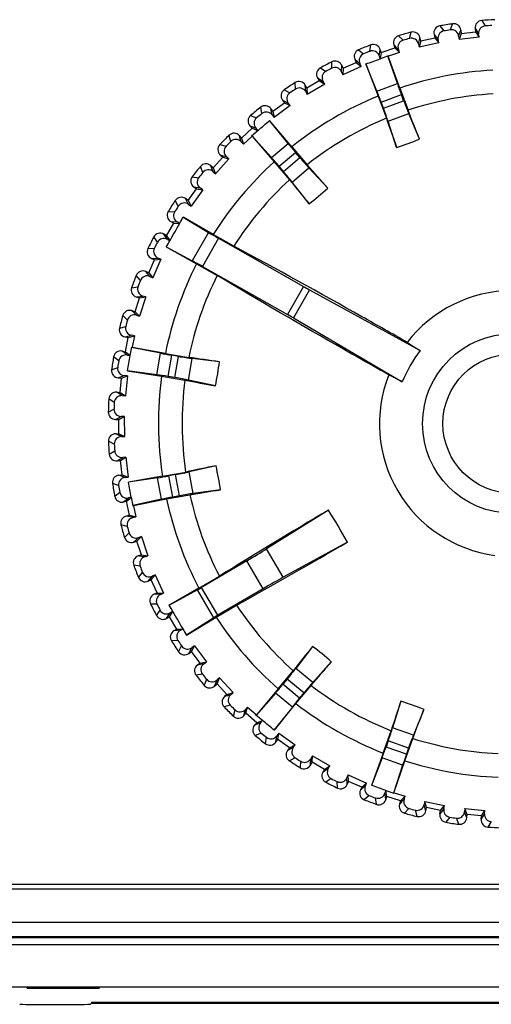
# Model space of a CAD drawing. Header units: millimetres. Extents: x 88 to 1193, y 471 to 1243.
# Tile 33 of 47: x 273 to 286, y 1105 to 1132. Entities that reach past the tile are written whole.
import ezdxf

# ---------------------------------------------------------------- set-up
doc = ezdxf.new("R2010")
doc.units = ezdxf.units.MM
doc.header["$LTSCALE"] = 20
doc.layers.add('07_ALL_FEATURES', color=7, linetype='CONTINUOUS')
doc.layers.add('7_ALL_FEATURES', color=7, linetype='CONTINUOUS')

msp = doc.modelspace()

# ---------------------------------------------------------------- linework, layer by layer
at = {"layer": '07_ALL_FEATURES', "color": 0, "linetype": 'Continuous'}
for p, q in [((284.536, 1131.775), (284.598, 1131.945)), ((285.407, 1132.036), (285.505, 1131.885)), ((283.4, 1131.535), (283.444, 1131.71)), ((284.08, 1131.645), (284.1, 1131.555)), ((284.08, 1131.645), (284.133, 1131.578)), ((284.239, 1131.885), (284.352, 1131.745)), ((284.765, 1131.599), (284.818, 1131.745)), ((284.836, 1131.677), (284.775, 1131.509)), ((284.818, 1131.745), (284.826, 1131.769)), ((284.826, 1131.769), (284.836, 1131.677)), ((284.836, 1131.677), (285.234, 1131.722)), ((285.223, 1131.814), (285.234, 1131.722)), ((285.223, 1131.814), (285.268, 1131.744)), ((285.234, 1131.722), (285.331, 1131.572)), ((285.268, 1131.744), (285.321, 1131.661)), ((285.331, 1131.572), (285.321, 1131.661)), ((282.296, 1131.177), (282.321, 1131.355)), ((282.96, 1131.358), (282.989, 1131.27)), ((282.96, 1131.358), (283.02, 1131.297)), ((283.093, 1131.613), (283.221, 1131.485)), ((283.646, 1131.383), (283.683, 1131.535)), ((283.646, 1131.383), (283.666, 1131.295)), ((283.709, 1131.468), (283.666, 1131.295)), ((284.212, 1131.416), (283.666, 1131.295)), ((283.683, 1131.535), (283.689, 1131.559)), ((283.709, 1131.468), (283.689, 1131.559)), ((283.709, 1131.468), (284.1, 1131.555)), ((284.1, 1131.555), (284.212, 1131.416)), ((284.133, 1131.578), (284.193, 1131.503)), ((284.212, 1131.416), (284.193, 1131.503)), ((284.765, 1131.599), (284.775, 1131.509)), ((285.331, 1131.572), (284.775, 1131.509)), ((281.982, 1131.222), (282.122, 1131.109)), ((282.556, 1131.052), (282.577, 1131.206)), ((282.577, 1131.206), (282.581, 1131.231)), ((282.61, 1131.143), (282.581, 1131.231)), ((282.61, 1131.143), (282.586, 1130.974)), ((282.61, 1131.143), (282.989, 1131.27)), ((283.116, 1131.143), (282.814, 1131.042)), ((282.989, 1131.27), (283.116, 1131.143)), ((283.02, 1131.297), (283.087, 1131.229)), ((283.116, 1131.143), (283.087, 1131.229)), ((281.235, 1130.706), (281.241, 1130.886)), ((281.551, 1130.705), (281.915, 1130.87)), ((281.877, 1130.955), (281.915, 1130.87)), ((281.877, 1130.955), (281.943, 1130.9)), ((281.915, 1130.87), (282.054, 1130.758)), ((281.943, 1130.9), (282.016, 1130.84)), ((282.054, 1130.758), (282.016, 1130.84)), ((282.492, 1130.066), (282.184, 1130.826)), ((282.184, 1130.826), (282.524, 1129.932)), ((282.556, 1131.052), (282.583, 1130.973)), ((282.583, 1130.973), (282.809, 1131.057)), ((283.062, 1130.278), (282.799, 1131.053)), ((282.804, 1131.039), (282.81, 1131.053)), ((282.814, 1131.042), (282.804, 1131.039)), ((283.126, 1130.156), (282.804, 1131.039)), ((282.809, 1131.057), (282.81, 1131.053)), ((280.918, 1130.718), (281.069, 1130.62)), ((281.507, 1130.608), (281.512, 1130.789)), ((281.507, 1130.608), (281.544, 1130.526)), ((281.551, 1130.705), (281.512, 1130.789)), ((282.054, 1130.758), (281.544, 1130.526)), ((281.551, 1130.705), (281.544, 1130.526)), ((280.229, 1130.126), (280.216, 1130.306)), ((280.543, 1130.158), (280.888, 1130.361)), ((281.038, 1130.263), (280.555, 1129.98)), ((280.841, 1130.441), (280.888, 1130.361)), ((280.841, 1130.441), (280.912, 1130.394)), ((280.888, 1130.361), (281.038, 1130.263)), ((280.912, 1130.394), (280.992, 1130.341)), ((281.038, 1130.263), (280.992, 1130.341)), ((282.492, 1130.066), (283.062, 1130.278)), ((279.913, 1130.105), (280.073, 1130.023)), ((280.543, 1130.158), (280.496, 1130.238)), ((280.51, 1130.058), (280.496, 1130.238)), ((280.51, 1130.058), (280.555, 1129.98)), ((280.543, 1130.158), (280.555, 1129.98)), ((283.126, 1130.156), (283.356, 1129.537)), ((279.598, 1129.509), (279.92, 1129.747)), ((279.865, 1129.821), (279.92, 1129.747)), ((279.865, 1129.821), (279.941, 1129.782)), ((279.92, 1129.747), (280.079, 1129.666)), ((279.941, 1129.782), (280.026, 1129.738)), ((280.079, 1129.666), (280.026, 1129.738)), ((282.524, 1129.932), (282.755, 1129.313)), ((282.608, 1129.766), (283.171, 1129.976)), ((282.673, 1129.593), (282.608, 1129.766)), ((282.673, 1129.593), (283.235, 1129.802)), ((283.235, 1129.802), (283.171, 1129.976)), ((279.289, 1129.444), (279.258, 1129.622)), ((279.598, 1129.509), (279.543, 1129.584)), ((279.576, 1129.406), (279.543, 1129.584)), ((279.598, 1129.509), (279.629, 1129.333)), ((280.079, 1129.666), (279.629, 1129.333)), ((282.801, 1129.232), (283.375, 1129.446)), ((283.674, 1128.734), (283.375, 1129.446)), ((278.977, 1129.391), (279.145, 1129.326)), ((280.02, 1128.613), (279.506, 1129.253)), ((280.121, 1128.52), (279.506, 1129.253)), ((279.576, 1129.406), (279.629, 1129.333)), ((283.04, 1128.498), (282.801, 1129.232)), ((278.726, 1128.765), (279.021, 1129.035)), ((278.959, 1129.103), (279.021, 1129.035)), ((278.959, 1129.103), (279.038, 1129.072)), ((279.184, 1128.976), (279, 1128.819)), ((279.021, 1129.035), (279.181, 1128.974)), ((279.038, 1129.072), (279.127, 1129.037)), ((279.184, 1128.976), (279.127, 1129.037)), ((278.425, 1128.668), (278.376, 1128.841)), ((278.726, 1128.765), (278.664, 1128.833)), ((278.69, 1128.742), (278.664, 1128.833)), ((278.715, 1128.66), (278.69, 1128.742)), ((278.715, 1128.66), (278.775, 1128.593)), ((278.726, 1128.765), (278.775, 1128.593)), ((279.01, 1128.808), (278.775, 1128.593)), ((279, 1128.819), (279.003, 1128.816)), ((279.018, 1128.815), (279.003, 1128.816)), ((279.557, 1128.219), (279.008, 1128.826)), ((279.018, 1128.815), (279.01, 1128.808)), ((279.018, 1128.815), (279.633, 1128.104)), ((279.557, 1128.219), (280.02, 1128.613)), ((278.121, 1128.582), (278.295, 1128.535)), ((279.768, 1127.977), (280.225, 1128.366)), ((280.121, 1128.52), (280.549, 1128.018)), ((280.345, 1128.225), (280.225, 1128.366)), ((277.937, 1127.934), (278.202, 1128.233)), ((278.375, 1128.187), (278.004, 1127.768)), ((278.133, 1128.295), (278.202, 1128.233)), ((278.133, 1128.295), (278.215, 1128.272)), ((278.202, 1128.233), (278.375, 1128.187)), ((278.215, 1128.272), (278.307, 1128.246)), ((278.375, 1128.187), (278.307, 1128.246)), ((279.633, 1128.104), (280.061, 1127.601)), ((279.888, 1127.836), (280.345, 1128.225)), ((277.648, 1127.806), (277.58, 1127.973)), ((277.937, 1127.934), (277.867, 1127.995)), ((277.899, 1127.918), (277.867, 1127.995)), ((277.936, 1127.828), (277.899, 1127.918)), ((277.936, 1127.828), (278.004, 1127.768)), ((277.937, 1127.934), (278.004, 1127.768)), ((279.888, 1127.836), (279.768, 1127.977)), ((280.132, 1127.54), (280.598, 1127.938)), ((281.123, 1127.372), (280.598, 1127.938)), ((277.354, 1127.689), (277.532, 1127.66)), ((280.608, 1126.933), (280.132, 1127.54)), ((277.239, 1127.025), (277.471, 1127.35)), ((277.648, 1127.322), (277.322, 1126.866)), ((277.396, 1127.404), (277.471, 1127.35)), ((277.396, 1127.404), (277.575, 1127.374)), ((277.471, 1127.35), (277.648, 1127.322)), ((277.648, 1127.322), (277.575, 1127.374)), ((276.964, 1126.867), (276.88, 1127.026)), ((277.239, 1127.025), (277.163, 1127.078)), ((277.203, 1127.005), (277.163, 1127.078)), ((277.249, 1126.919), (277.203, 1127.005)), ((277.239, 1127.025), (277.322, 1126.866)), ((276.684, 1126.72), (276.864, 1126.71)), ((277.249, 1126.919), (277.322, 1126.866)), ((276.756, 1126.441), (276.837, 1126.395)), ((276.756, 1126.441), (276.937, 1126.43)), ((277.006, 1126.391), (276.937, 1126.43)), ((277.101, 1126.565), (277.804, 1126.138)), ((277.937, 1126.083), (277.101, 1126.565)), ((276.639, 1126.047), (276.837, 1126.395)), ((276.837, 1126.395), (277.003, 1126.386)), ((276.383, 1125.862), (276.283, 1126.012)), ((276.639, 1126.047), (276.559, 1126.093)), ((276.606, 1126.024), (276.559, 1126.093)), ((276.661, 1125.944), (276.606, 1126.024)), ((276.639, 1126.047), (276.732, 1125.909)), ((276.661, 1125.944), (276.729, 1125.904)), ((277.804, 1126.138), (277.356, 1125.349)), ((278.082, 1125.976), (277.638, 1125.194)), ((278.511, 1125.757), (277.937, 1126.083)), ((278.082, 1125.976), (280.448, 1124.634)), ((276.12, 1125.686), (276.3, 1125.696)), ((276.629, 1125.733), (277.356, 1125.349)), ((276.629, 1125.733), (277.472, 1125.263)), ((276.146, 1125.013), (276.305, 1125.379)), ((276.22, 1125.416), (276.401, 1125.424)), ((276.22, 1125.416), (276.305, 1125.379)), ((276.484, 1125.389), (276.26, 1124.875)), ((276.305, 1125.379), (276.484, 1125.389)), ((276.484, 1125.389), (276.401, 1125.424)), ((276.146, 1125.013), (276.061, 1125.05)), ((276.114, 1124.986), (276.061, 1125.05)), ((277.472, 1125.263), (278.047, 1124.938)), ((277.638, 1125.194), (280.004, 1123.851)), ((275.91, 1124.802), (275.795, 1124.94)), ((276.178, 1124.912), (276.114, 1124.986)), ((276.146, 1125.013), (276.26, 1124.875)), ((276.178, 1124.912), (276.26, 1124.875)), ((275.667, 1124.599), (275.845, 1124.627)), ((280.448, 1124.634), (280.004, 1123.851)), ((280.612, 1124.543), (280.167, 1123.758)), ((280.612, 1124.543), (283.691, 1122.853)), ((275.763, 1123.932), (275.883, 1124.314)), ((275.795, 1124.342), (275.815, 1124.345)), ((275.795, 1124.342), (275.883, 1124.314)), ((275.815, 1124.345), (275.974, 1124.368)), ((275.883, 1124.314), (276.06, 1124.342)), ((276.06, 1124.342), (275.891, 1123.808)), ((276.06, 1124.342), (275.974, 1124.368)), ((275.763, 1123.932), (275.674, 1123.96)), ((275.734, 1123.903), (275.674, 1123.96)), ((275.55, 1123.698), (275.421, 1123.823)), ((275.805, 1123.835), (275.734, 1123.903)), ((275.763, 1123.932), (275.891, 1123.808)), ((275.805, 1123.835), (275.891, 1123.808)), ((280.167, 1123.758), (283.196, 1121.982)), ((275.33, 1123.471), (275.504, 1123.518)), ((275.484, 1123.228), (275.504, 1123.233)), ((275.484, 1123.228), (275.575, 1123.21)), ((275.495, 1122.818), (275.575, 1123.21)), ((275.504, 1123.233), (275.659, 1123.274)), ((275.575, 1123.21), (275.748, 1123.256)), ((275.748, 1123.256), (275.659, 1123.274)), ((275.748, 1123.256), (275.684, 1122.944)), ((275.629, 1122.709), (275.669, 1122.947)), ((276.47, 1122.777), (275.667, 1122.936)), ((275.669, 1122.947), (275.673, 1122.946)), ((275.682, 1122.934), (275.673, 1122.946)), ((275.684, 1122.944), (275.682, 1122.934)), ((276.608, 1122.771), (275.682, 1122.934)), ((275.308, 1122.562), (275.166, 1122.673)), ((275.404, 1122.836), (275.495, 1122.818)), ((275.461, 1122.792), (275.404, 1122.836)), ((275.547, 1122.726), (275.461, 1122.792)), ((275.495, 1122.818), (275.629, 1122.712)), ((275.547, 1122.726), (275.629, 1122.709)), ((276.369, 1122.177), (276.47, 1122.777)), ((276.608, 1122.771), (277.258, 1122.661)), ((276.686, 1122.128), (276.786, 1122.719)), ((276.968, 1122.689), (276.786, 1122.719)), ((276.869, 1122.097), (276.968, 1122.689)), ((277.245, 1122.027), (277.347, 1122.631)), ((278.113, 1122.535), (277.347, 1122.631)), ((275.112, 1122.314), (275.28, 1122.378)), ((275.291, 1122.088), (275.311, 1122.096)), ((275.291, 1122.088), (275.383, 1122.079)), ((275.311, 1122.096), (275.461, 1122.152)), ((275.345, 1121.681), (275.383, 1122.079)), ((275.383, 1122.079), (275.55, 1122.143)), ((275.55, 1122.143), (275.461, 1122.152)), ((275.55, 1122.143), (275.496, 1121.586)), ((276.369, 1122.177), (275.556, 1122.29)), ((275.556, 1122.29), (276.501, 1122.138)), ((276.501, 1122.138), (277.152, 1122.028)), ((276.869, 1122.097), (276.686, 1122.128)), ((278, 1121.868), (277.245, 1122.027)), ((275.186, 1121.408), (275.033, 1121.503)), ((275.252, 1121.69), (275.345, 1121.681)), ((275.314, 1121.652), (275.252, 1121.69)), ((275.406, 1121.595), (275.314, 1121.652)), ((275.345, 1121.681), (275.496, 1121.586)), ((275.406, 1121.595), (275.496, 1121.586)), ((275.017, 1121.14), (275.177, 1121.222)), ((275.218, 1120.935), (275.293, 1120.972)), ((275.293, 1120.972), (275.38, 1121.015)), ((275.311, 1120.935), (275.471, 1121.016)), ((275.471, 1121.016), (275.38, 1121.015)), ((275.475, 1120.457), (275.471, 1121.016)), ((275.218, 1120.935), (275.311, 1120.935)), ((275.314, 1120.535), (275.311, 1120.935)), ((275.221, 1120.535), (275.314, 1120.535)), ((275.287, 1120.503), (275.221, 1120.535)), ((275.385, 1120.456), (275.287, 1120.503)), ((275.314, 1120.535), (275.475, 1120.457)), ((275.385, 1120.456), (275.475, 1120.457)), ((275.185, 1120.247), (275.023, 1120.326)), ((275.045, 1119.963), (275.196, 1120.061)), ((275.337, 1119.824), (275.419, 1119.877)), ((275.359, 1119.79), (275.509, 1119.887)), ((275.509, 1119.887), (275.419, 1119.877)), ((275.509, 1119.887), (275.572, 1119.331)), ((275.267, 1119.78), (275.337, 1119.824)), ((275.267, 1119.78), (275.359, 1119.79)), ((275.404, 1119.392), (275.359, 1119.79)), ((278.017, 1119.644), (277.265, 1119.473)), ((275.312, 1119.382), (275.404, 1119.392)), ((275.335, 1119.374), (275.312, 1119.382)), ((275.482, 1119.321), (275.335, 1119.374)), ((275.404, 1119.392), (275.572, 1119.331)), ((275.482, 1119.321), (275.572, 1119.331)), ((276.522, 1119.351), (275.58, 1119.185)), ((276.391, 1119.31), (275.58, 1119.185)), ((276.501, 1118.711), (276.391, 1119.31)), ((276.522, 1119.351), (277.171, 1119.47)), ((276.889, 1119.397), (276.707, 1119.364)), ((276.816, 1118.774), (276.707, 1119.364)), ((276.998, 1118.807), (276.889, 1119.397)), ((277.376, 1118.87), (277.265, 1119.473)), ((275.305, 1119.092), (275.136, 1119.154)), ((275.196, 1118.795), (275.336, 1118.908)), ((275.502, 1118.689), (275.577, 1118.749)), ((275.526, 1118.656), (275.659, 1118.764)), ((275.659, 1118.767), (275.577, 1118.749)), ((275.659, 1118.767), (275.702, 1118.529)), ((276.639, 1118.72), (277.287, 1118.839)), ((276.998, 1118.807), (276.816, 1118.774)), ((278.14, 1118.978), (277.376, 1118.87)), ((275.436, 1118.636), (275.502, 1118.689)), ((275.436, 1118.636), (275.526, 1118.656)), ((275.612, 1118.265), (275.526, 1118.656)), ((276.501, 1118.711), (275.7, 1118.54)), ((275.702, 1118.529), (275.707, 1118.53)), ((275.715, 1118.542), (275.707, 1118.53)), ((275.715, 1118.542), (276.639, 1118.72)), ((275.715, 1118.542), (275.717, 1118.533)), ((275.717, 1118.533), (275.786, 1118.222)), ((275.612, 1118.265), (275.522, 1118.245)), ((275.546, 1118.239), (275.522, 1118.245)), ((275.698, 1118.202), (275.546, 1118.239)), ((275.612, 1118.265), (275.786, 1118.222)), ((275.698, 1118.202), (275.786, 1118.222)), ((281.144, 1118.412), (279.423, 1117.331)), ((275.546, 1117.956), (275.371, 1118)), ((275.468, 1117.649), (275.595, 1117.777)), ((275.811, 1117.545), (275.938, 1117.672)), ((275.938, 1117.672), (275.852, 1117.643)), ((275.938, 1117.672), (276.115, 1117.141)), ((275.723, 1117.516), (275.784, 1117.576)), ((275.723, 1117.516), (275.811, 1117.545)), ((275.784, 1117.576), (275.852, 1117.643)), ((275.938, 1117.166), (275.811, 1117.545)), ((281.669, 1117.519), (279.887, 1116.541)), ((275.938, 1117.166), (275.85, 1117.137)), ((275.875, 1117.133), (275.85, 1117.137)), ((276.029, 1117.113), (275.875, 1117.133)), ((275.938, 1117.166), (276.115, 1117.141)), ((276.029, 1117.113), (276.115, 1117.141)), ((279.887, 1116.541), (279.423, 1117.331)), ((275.904, 1116.852), (275.725, 1116.877)), ((278.873, 1116.999), (277.611, 1116.258)), ((279.329, 1116.223), (278.873, 1116.999)), ((275.858, 1116.538), (275.972, 1116.678)), ((276.18, 1116.499), (276.241, 1116.572)), ((276.21, 1116.471), (276.323, 1116.61)), ((276.323, 1116.61), (276.241, 1116.572)), ((276.323, 1116.61), (276.555, 1116.1)), ((277.541, 1116.241), (278.11, 1116.575)), ((276.126, 1116.433), (276.18, 1116.499)), ((276.126, 1116.433), (276.21, 1116.471)), ((276.376, 1116.107), (276.21, 1116.471)), ((276.376, 1116.107), (276.291, 1116.068)), ((276.472, 1116.063), (276.291, 1116.068)), ((276.376, 1116.107), (276.555, 1116.1)), ((276.472, 1116.063), (276.555, 1116.1)), ((277.541, 1116.241), (276.705, 1115.758)), ((277.499, 1116.194), (276.705, 1115.758)), ((277.957, 1115.415), (277.499, 1116.194)), ((278.067, 1115.482), (277.611, 1116.258)), ((279.329, 1116.223), (278.067, 1115.482)), ((276.375, 1115.791), (276.195, 1115.797)), ((278.018, 1115.428), (278.587, 1115.763)), ((276.363, 1115.474), (276.461, 1115.625)), ((276.64, 1115.397), (276.687, 1115.468)), ((276.687, 1115.468), (276.74, 1115.548)), ((276.72, 1115.444), (276.811, 1115.585)), ((276.809, 1115.589), (276.74, 1115.548)), ((276.64, 1115.397), (276.72, 1115.444)), ((276.923, 1115.099), (276.72, 1115.444)), ((277.19, 1114.933), (278.018, 1115.428)), ((277.957, 1115.415), (277.19, 1114.933)), ((276.923, 1115.099), (276.843, 1115.052)), ((277.023, 1115.066), (276.843, 1115.052)), ((276.923, 1115.099), (277.09, 1115.11)), ((277.023, 1115.066), (277.093, 1115.107)), ((276.955, 1114.785), (276.775, 1114.772)), ((276.976, 1114.469), (277.057, 1114.629)), ((277.259, 1114.421), (277.299, 1114.497)), ((277.259, 1114.421), (277.334, 1114.476)), ((277.299, 1114.497), (277.343, 1114.582)), ((277.334, 1114.476), (277.415, 1114.635)), ((277.572, 1114.154), (277.334, 1114.476)), ((277.415, 1114.635), (277.343, 1114.582)), ((277.415, 1114.635), (277.748, 1114.185)), ((280.701, 1114.619), (280.235, 1114.004)), ((277.572, 1114.154), (277.497, 1114.099)), ((277.675, 1114.132), (277.497, 1114.099)), ((277.572, 1114.154), (277.748, 1114.185)), ((277.675, 1114.132), (277.748, 1114.185)), ((281.223, 1114.188), (280.707, 1113.614)), ((277.637, 1113.845), (277.459, 1113.814)), ((279.744, 1113.433), (280.165, 1113.942)), ((280.707, 1113.614), (280.235, 1114.004)), ((277.69, 1113.533), (277.755, 1113.701)), ((277.977, 1113.515), (278.009, 1113.594)), ((277.977, 1113.515), (278.046, 1113.577)), ((278.009, 1113.594), (278.044, 1113.683)), ((278.11, 1113.744), (278.044, 1113.683)), ((278.046, 1113.577), (278.11, 1113.744)), ((278.316, 1113.282), (278.046, 1113.577)), ((278.11, 1113.744), (278.488, 1113.331)), ((279.996, 1113.705), (279.878, 1113.562)), ((280.34, 1113.18), (279.878, 1113.562)), ((280.458, 1113.323), (279.996, 1113.705)), ((278.316, 1113.282), (278.247, 1113.22)), ((278.316, 1113.282), (278.488, 1113.331)), ((278.421, 1113.271), (278.339, 1113.246)), ((278.421, 1113.271), (278.488, 1113.331)), ((279.67, 1113.317), (279.13, 1112.702)), ((279.744, 1113.433), (279.14, 1112.713)), ((280.139, 1112.93), (279.67, 1113.317)), ((280.239, 1113.025), (280.659, 1113.533)), ((280.458, 1113.323), (280.34, 1113.18)), ((278.339, 1113.246), (278.247, 1113.22)), ((279.635, 1112.282), (280.239, 1113.025)), ((283.157, 1113.091), (282.929, 1112.353)), ((278.413, 1112.981), (278.24, 1112.932)), ((278.499, 1112.677), (278.545, 1112.851)), ((278.786, 1112.689), (278.809, 1112.771)), ((278.786, 1112.689), (278.848, 1112.758)), ((278.809, 1112.771), (278.835, 1112.863)), ((278.894, 1112.931), (278.835, 1112.863)), ((278.848, 1112.758), (278.894, 1112.931)), ((279.147, 1112.493), (278.848, 1112.758)), ((278.894, 1112.931), (279.132, 1112.72)), ((279.132, 1112.72), (279.14, 1112.713)), ((280.139, 1112.93), (279.635, 1112.282)), ((283.794, 1112.864), (283.506, 1112.148)), ((279.147, 1112.493), (279.086, 1112.423)), ((279.163, 1112.455), (279.086, 1112.423)), ((279.122, 1112.708), (279.125, 1112.712)), ((279.309, 1112.554), (279.122, 1112.708)), ((279.14, 1112.713), (279.125, 1112.712)), ((279.147, 1112.493), (279.306, 1112.557)), ((279.253, 1112.492), (279.163, 1112.455)), ((279.253, 1112.492), (279.309, 1112.554)), ((279.275, 1112.204), (279.108, 1112.137)), ((279.759, 1112.204), (279.707, 1112.131)), ((279.731, 1112.027), (279.759, 1112.204)), ((279.759, 1112.204), (280.214, 1111.878)), ((282.663, 1111.65), (282.884, 1112.271)), ((283.506, 1112.148), (282.929, 1112.353)), ((279.392, 1111.91), (279.42, 1112.088)), ((279.677, 1111.952), (279.707, 1112.131)), ((279.677, 1111.952), (279.731, 1112.027)), ((280.056, 1111.795), (279.731, 1112.027)), ((282.807, 1111.99), (282.745, 1111.816)), ((283.372, 1111.79), (282.807, 1111.99)), ((283.268, 1111.435), (283.489, 1112.056)), ((280.056, 1111.795), (280.002, 1111.719)), ((280.076, 1111.759), (280.002, 1111.719)), ((280.056, 1111.795), (280.214, 1111.878)), ((280.162, 1111.805), (280.076, 1111.759)), ((280.162, 1111.805), (280.214, 1111.878)), ((282.663, 1111.65), (282.336, 1110.75)), ((283.31, 1111.615), (282.745, 1111.816)), ((283.372, 1111.79), (283.31, 1111.615)), ((280.214, 1111.521), (280.055, 1111.436)), ((280.361, 1111.24), (280.371, 1111.42)), ((280.64, 1111.312), (280.651, 1111.493)), ((280.64, 1111.312), (280.686, 1111.393)), ((280.695, 1111.571), (280.651, 1111.493)), ((280.686, 1111.393), (280.695, 1111.571)), ((281.034, 1111.195), (280.686, 1111.393)), ((280.695, 1111.571), (281.182, 1111.295)), ((282.633, 1111.515), (282.336, 1110.75)), ((283.206, 1111.311), (282.633, 1111.515)), ((282.96, 1110.546), (283.268, 1111.435)), ((281.034, 1111.195), (280.988, 1111.115)), ((281.057, 1111.162), (280.988, 1111.115)), ((281.034, 1111.195), (281.182, 1111.295)), ((281.137, 1111.217), (281.057, 1111.162)), ((281.137, 1111.217), (281.182, 1111.295)), ((283.206, 1111.311), (282.955, 1110.532)), ((281.219, 1110.939), (281.069, 1110.839)), ((281.395, 1110.676), (281.385, 1110.856)), ((281.692, 1111.04), (281.656, 1110.957)), ((281.664, 1110.776), (281.656, 1110.957)), ((281.664, 1110.776), (281.701, 1110.862)), ((281.701, 1110.862), (281.692, 1111.04)), ((281.692, 1111.04), (282.205, 1110.816)), ((282.068, 1110.702), (281.701, 1110.862)), ((282.068, 1110.702), (282.205, 1110.816)), ((282.169, 1110.734), (282.205, 1110.816)), ((282.068, 1110.702), (282.031, 1110.617)), ((282.094, 1110.67), (282.031, 1110.617)), ((282.169, 1110.734), (282.094, 1110.67)), ((282.737, 1110.609), (282.712, 1110.53)), ((282.736, 1110.371), (282.712, 1110.53)), ((282.737, 1110.609), (282.965, 1110.529)), ((282.767, 1110.439), (282.74, 1110.608)), ((282.96, 1110.546), (282.966, 1110.533)), ((282.96, 1110.546), (282.969, 1110.543)), ((282.965, 1110.529), (282.966, 1110.533)), ((282.969, 1110.543), (283.273, 1110.447)), ((282.279, 1110.466), (282.141, 1110.351)), ((282.481, 1110.223), (282.453, 1110.401)), ((282.739, 1110.351), (282.736, 1110.371)), ((282.739, 1110.351), (282.767, 1110.439)), ((283.149, 1110.319), (282.767, 1110.439)), ((283.149, 1110.319), (283.121, 1110.23)), ((283.178, 1110.29), (283.121, 1110.23)), ((283.149, 1110.319), (283.273, 1110.447)), ((283.246, 1110.361), (283.178, 1110.29)), ((283.246, 1110.361), (283.273, 1110.447)), ((283.825, 1110.304), (283.807, 1110.215)), ((283.871, 1110.131), (283.825, 1110.304)), ((283.825, 1110.304), (284.374, 1110.191)), ((283.383, 1110.106), (283.258, 1109.977)), ((283.61, 1109.886), (283.563, 1110.06)), ((283.847, 1110.06), (283.807, 1110.215)), ((283.853, 1110.04), (283.847, 1110.06)), ((283.853, 1110.04), (283.871, 1110.131)), ((284.263, 1110.051), (283.871, 1110.131)), ((284.244, 1109.96), (284.263, 1110.051)), ((284.289, 1110.017), (284.244, 1109.96)), ((284.263, 1110.051), (284.374, 1110.191)), ((284.355, 1110.103), (284.289, 1110.017)), ((284.355, 1110.103), (284.374, 1110.191)), ((284.937, 1110.106), (284.929, 1110.017)), ((284.985, 1109.867), (284.929, 1110.017)), ((285.001, 1109.939), (284.937, 1110.106)), ((284.937, 1110.106), (285.495, 1110.052)), ((285.4, 1109.901), (285.495, 1110.052)), ((285.486, 1109.962), (285.495, 1110.052)), ((284.518, 1109.864), (284.407, 1109.722)), ((284.767, 1109.668), (284.703, 1109.836)), ((284.992, 1109.847), (284.985, 1109.867)), ((284.992, 1109.847), (285.001, 1109.939)), ((285.4, 1109.901), (285.001, 1109.939)), ((285.391, 1109.808), (285.4, 1109.901)), ((285.429, 1109.87), (285.391, 1109.808)), ((285.486, 1109.962), (285.429, 1109.87)), ((285.673, 1109.742), (285.577, 1109.589)), ((297.762, 1107.993), (237.762, 1107.993)), ((236.262, 1106.518), (299.262, 1106.518)), ((234.129, 1106.318), (301.762, 1106.318)), ((300.762, 1105.137), (235.175, 1105.137)), ((272.762, 1105.106), (272.762, 1105.121)), ((272.762, 1105.106), (274.762, 1105.106)), ((274.762, 1105.121), (274.762, 1105.106)), ((274.548, 1104.688), (274.521, 1104.661)), ((274.548, 1104.718), (274.548, 1104.688)), ((274.548, 1104.718), (298.991, 1104.718)), ((274.548, 1104.688), (299.003, 1104.688))]:
    msp.add_line(p, q, dxfattribs=at)
for radius in [2.501, 1.936]:
    msp.add_circle((286.262, 1120.818), radius, dxfattribs=at)
for centre, radius, start, end in [((286.262, 1120.818), 11.25, 98.5091, 100.3611), ((284.627, 1131.747), 0.2, 6.4202, 98.4968), ((285.422, 1131.836), 0.2, 94.3732, 186.4501), ((286.262, 1120.818), 11.25, 92.5091, 94.3611), ((286.262, 1120.818), 11.25, 104.5091, 106.3611), ((283.494, 1131.516), 0.2, 12.4201, 104.4969), ((284.275, 1131.688), 0.2, 100.3732, 192.4501), ((286.262, 1120.818), 11.092, 98.9543, 99.9159), ((286.262, 1120.818), 11.092, 92.9543, 93.9159), ((286.262, 1120.818), 11.25, 110.5091, 112.3611), ((282.391, 1131.168), 0.2, 18.4201, 110.4969), ((283.15, 1131.421), 0.2, 106.3732, 198.4501), ((286.262, 1120.818), 11.092, 104.9543, 105.9159), ((282.059, 1131.038), 0.2, 112.3732, 204.4501), ((286.262, 1120.818), 11.092, 110.9543, 111.9159), ((286.262, 1120.818), 11.25, 116.5091, 118.3611), ((281.33, 1130.707), 0.2, 24.4199, 116.4971), ((271.492, 1160.468), 31.512, 289.8334, 290.6064), ((281.013, 1130.542), 0.2, 118.3732, 210.4501), ((286.262, 1120.818), 11.092, 116.9543, 117.9159), ((286.262, 1120.818), 9.85, 93.1756, 108.5678), ((286.262, 1120.818), 11.25, 122.5091, 124.3611), ((280.324, 1130.137), 0.2, 30.42, 122.497), ((280.026, 1129.94), 0.2, 124.3732, 216.4501), ((286.262, 1120.818), 11.092, 122.9543, 123.9159), ((286.262, 1120.818), 9.191, 93.3723, 108.4338), ((286.262, 1120.818), 9.85, 112.3023, 128.5678), ((286.262, 1120.818), 11.25, 128.5091, 130.3611), ((286.262, 1120.818), 11.092, 128.9543, 129.9159), ((279.382, 1129.465), 0.2, 36.4202, 128.4968), ((129.655, 1068.258), 165.467, 21.43771, 21.73674), ((279.106, 1129.238), 0.2, 130.3732, 222.4501), ((258.818, 1153.022), 31.512, 310.2637, 311.0368), ((286.262, 1120.818), 9.191, 112.4363, 128.4338), ((434.026, 1181.78), 160.112, 199.12841, 199.43744), ((278.516, 1128.699), 0.2, 42.4201, 134.4969), ((286.262, 1120.818), 11.25, 134.5091, 136.3611), ((286.262, 1120.818), 11.092, 134.9543, 135.9159), ((279.373, 1139.308), 11.415, 288.7367, 292.1335), ((278.265, 1128.444), 0.2, 136.3732, 228.4501), ((286.262, 1120.818), 9.85, 132.3023, 147.6946), ((286.262, 1120.818), 11.25, 140.5091, 142.3611), ((286.262, 1120.818), 11.092, 140.9543, 141.9159), ((277.735, 1127.846), 0.2, 48.4201, 140.4969), ((157.076, 1017.865), 165.467, 41.43771, 41.73674), ((277.512, 1127.567), 0.2, 142.3732, 234.4501), ((286.262, 1120.818), 9.191, 132.4363, 147.4978), ((404.265, 1228.641), 160.112, 219.12841, 219.43744), ((273.465, 1135.837), 11.415, 308.7367, 312.1335), ((286.262, 1120.818), 11.25, 146.5091, 148.3611), ((277.047, 1126.916), 0.2, 54.4202, 146.4969), ((276.855, 1126.615), 0.2, 148.3732, 240.4501), ((286.262, 1120.818), 11.092, 146.9543, 147.9159), ((249.384, 1141.737), 31.598, 330.9442, 331.3037), ((249.461, 1141.695), 31.51, 329.9261, 330.9441), ((286.262, 1120.818), 11.25, 152.5091, 154.3611), ((276.46, 1125.919), 0.2, 60.4201, 152.497), ((249.385, 1141.739), 31.598, 329.5665, 329.9259), ((276.3, 1125.6), 0.2, 154.3732, 246.4501), ((286.262, 1120.818), 11.092, 152.9543, 153.9159), ((275.981, 1124.867), 0.2, 66.42, 158.497), ((286.262, 1120.818), 9.85, 153.1756, 168.5678), ((286.262, 1120.818), 11.25, 158.5091, 160.3611), ((286.262, 1120.818), 11.092, 158.9543, 159.9159), ((286.262, 1120.818), 9.191, 153.3723, 168.4338), ((275.855, 1124.532), 0.2, 160.3732, 252.4501), ((286.262, 1120.818), 3.7, 38.5117, 142.3584), ((275.614, 1123.77), 0.2, 72.42, 164.497), ((286.262, 1120.818), 11.25, 164.5091, 166.3611), ((286.262, 1120.818), 11.092, 164.9543, 165.9159), ((275.524, 1123.424), 0.2, 166.3732, 258.4501), ((298.073, 1146.139), 27.369, 237.4141, 238.2996), ((286.262, 1120.818), 11.25, 170.5091, 172.3611), ((275.364, 1122.64), 0.2, 78.4201, 170.4969), ((244.54, 1127.852), 31.512, 349.8334, 350.6064), ((253.477, 958.912), 165.467, 81.43771, 81.73674), ((287.317, 1120.22), 4.482, 144.0193, 156.8509), ((275.31, 1122.287), 0.2, 172.3732, 264.4501), ((286.262, 1120.818), 11.092, 170.9543, 171.9159), ((266.805, 1124.097), 11.415, 348.7367, 352.1335), ((286.262, 1120.818), 9.85, 172.3023, 188.5678), ((286.262, 1120.818), 3.7, 158.5117, 262.3584), ((270.589, 1097.689), 27.369, 62.5706, 63.456), ((286.262, 1120.818), 9.191, 172.4363, 188.4338), ((307.35, 1279.266), 160.112, 259.12841, 259.43744), ((286.262, 1120.818), 11.25, 176.5091, 178.3611), ((275.233, 1121.491), 0.2, 84.4202, 176.4968), ((286.262, 1120.818), 11.092, 176.9543, 177.9159), ((275.217, 1121.134), 0.2, 178.3732, 270.4501), ((275.223, 1120.335), 0.2, 90.42, 182.497), ((286.262, 1120.818), 11.25, 182.5091, 184.3611), ((286.262, 1120.818), 11.092, 182.9543, 183.9159), ((275.244, 1119.978), 0.2, 184.3732, 276.4501), ((310.83, 957.463), 165.467, 101.43771, 101.73674), ((266.857, 1117.245), 11.415, 8.7367, 12.1335), ((275.334, 1119.183), 0.2, 96.4202, 188.4968), ((286.262, 1120.818), 11.25, 188.5091, 190.3611), ((286.262, 1120.818), 11.092, 188.9543, 189.9159), ((244.651, 1113.152), 31.512, 10.2637, 11.0368), ((275.393, 1118.831), 0.2, 190.3732, 282.4501), ((251.886, 1276.923), 160.112, 279.12841, 279.43744), ((286.262, 1120.818), 9.191, 192.4363, 207.4978), ((286.262, 1120.818), 9.85, 192.3023, 207.6946), ((275.565, 1118.05), 0.2, 102.4201, 194.4969), ((388.778, 937.194), 210.772, 120.7081, 121.67225), ((257.993, 1104.21), 27.16, 29.3429, 31.5272), ((286.262, 1120.818), 11.25, 194.5091, 196.3611), ((286.262, 1120.818), 11.092, 194.9543, 195.9159), ((275.66, 1117.706), 0.2, 196.3732, 288.4501), ((184.198, 1284.96), 193.744, 299.15553, 300.20442), ((275.913, 1116.947), 0.2, 108.4201, 200.4969), ((286.262, 1120.818), 11.25, 200.5091, 202.3611), ((286.262, 1120.818), 11.092, 200.9543, 201.9159), ((276.043, 1116.615), 0.2, 202.3732, 294.4501), ((276.374, 1115.886), 0.2, 114.4199, 206.4971), ((286.262, 1120.818), 11.25, 206.5091, 208.3611), ((286.262, 1120.818), 11.092, 206.9543, 207.9159), ((285.937, 1121.305), 10.77, 210.9981, 212.0528), ((286.262, 1120.818), 9.191, 213.3723, 228.4338), ((276.539, 1115.569), 0.2, 208.3732, 300.4501), ((509.146, 1251.767), 269.305, 210.37552, 210.49464), ((286.262, 1120.818), 9.85, 213.1756, 228.5678), ((276.944, 1114.88), 0.2, 120.42, 212.497), ((286.529, 1120.298), 10.77, 208.8173, 209.8721), ((286.262, 1120.818), 11.25, 212.5091, 214.3611), ((286.262, 1120.818), 11.092, 212.9543, 213.9159), ((277.141, 1114.582), 0.2, 214.3732, 306.4501), ((410.085, 1011.472), 165.467, 141.43771, 141.73674), ((273.694, 1105.607), 11.415, 48.7367, 52.1335), ((277.616, 1113.938), 0.2, 126.4202, 218.4968), ((159.587, 1218.305), 160.112, 319.12841, 319.43744), ((286.262, 1120.818), 11.092, 218.9543, 219.9159), ((286.262, 1120.818), 11.25, 218.5091, 220.3611), ((277.842, 1113.662), 0.2, 220.3732, 312.4501), ((286.262, 1120.818), 9.191, 232.4363, 248.4338), ((278.382, 1113.072), 0.2, 132.4201, 224.4969), ((286.262, 1120.818), 9.85, 232.3023, 248.5678), ((440.016, 1060.416), 165.467, 161.43771, 161.73674), ((279.655, 1102.226), 11.415, 68.7367, 72.1335), ((286.262, 1120.818), 11.25, 224.5091, 226.3611), ((286.262, 1120.818), 11.092, 224.9543, 225.9159), ((133.884, 1169.1), 160.112, 339.12841, 339.43744), ((278.637, 1112.821), 0.2, 226.3732, 318.4501), ((259.31, 1088.202), 31.512, 49.8334, 50.6064), ((279.235, 1112.291), 0.2, 138.4201, 230.4969), ((286.262, 1120.818), 11.092, 230.9543, 231.9159), ((286.262, 1120.818), 11.25, 230.5091, 232.3611), ((279.514, 1112.068), 0.2, 232.3732, 324.4501), ((286.262, 1120.818), 9.191, 252.4363, 267.4978), ((280.165, 1111.603), 0.2, 144.4202, 236.4969), ((286.262, 1120.818), 11.25, 236.5091, 238.3611), ((286.262, 1120.818), 11.092, 236.9543, 237.9159), ((286.262, 1120.818), 9.85, 252.3023, 267.6946), ((280.466, 1111.411), 0.2, 238.3732, 330.4501), ((281.162, 1111.016), 0.2, 150.4201, 242.497), ((286.262, 1120.818), 11.25, 242.5091, 244.3611), ((286.262, 1120.818), 11.092, 242.9543, 243.9159), ((281.481, 1110.856), 0.2, 244.3732, 336.4501), ((282.214, 1110.537), 0.2, 156.42, 248.497), ((272.096, 1080.949), 31.512, 70.2637, 71.0368), ((286.262, 1120.818), 11.25, 248.5091, 250.3611), ((286.262, 1120.818), 11.092, 248.9543, 249.9159), ((282.549, 1110.411), 0.2, 250.3732, 342.4501), ((283.311, 1110.17), 0.2, 162.42, 254.497), ((286.262, 1120.818), 11.092, 254.9543, 255.9159), ((283.657, 1110.08), 0.2, 256.3732, 348.4501), ((286.262, 1120.818), 11.25, 254.5091, 256.3611), ((284.44, 1109.92), 0.2, 168.4201, 260.4969), ((286.262, 1120.818), 11.25, 260.5091, 262.3611), ((286.262, 1120.818), 11.092, 260.9543, 261.9159), ((284.793, 1109.866), 0.2, 262.3732, 354.4501), ((285.59, 1109.789), 0.2, 174.4202, 266.4968), ((286.262, 1120.818), 11.25, 266.5091, 268.3611)]:
    msp.add_arc(centre, radius, start, end, dxfattribs=at)
for centre, major_axis, ratio, start_param, end_param in [((283.187, 1129.982), (-0.175, 0.469), 0.034921, 0.872665, 1.570796), ((282.592, 1129.76), (-0.175, 0.469), 0.034921, -1.570796, -0.872665), ((283.252, 1129.808), (-0.175, 0.469), 0.034921, -4.712389, -3.839724), ((282.657, 1129.587), (-0.175, 0.469), 0.034921, -2.443461, -1.570796), ((280.238, 1128.377), (-0.324, 0.381), 0.034921, 0.872665, 1.570796), ((279.755, 1127.965), (-0.324, 0.381), 0.034921, -1.570796, -0.872665), ((280.358, 1128.237), (-0.324, 0.381), 0.034921, 1.570796, 2.443461), ((279.875, 1127.825), (-0.324, 0.381), 0.034921, -2.443461, -1.570796), ((278.09, 1125.992), (0.435, -0.247), 0.034921, -2.268928, -1.570796), ((277.629, 1125.178), (0.435, -0.247), 0.034921, 1.570796, 2.268928), ((280.457, 1124.649), (0.435, -0.247), 0.034921, -1.570796, -1.186824), ((279.996, 1123.836), (0.435, -0.247), 0.034921, 1.186824, 1.570796), ((276.789, 1122.737), (0.493, -0.083), 0.034921, -2.268928, -1.570796), ((276.971, 1122.706), (0.493, -0.083), 0.034921, -1.570796, -0.698132), ((276.684, 1122.111), (0.493, -0.083), 0.034921, 1.570796, 2.268928), ((276.866, 1122.08), (0.493, -0.083), 0.034921, 0.698132, 1.570796), ((276.704, 1119.381), (0.492, 0.091), 0.034921, -2.268928, -1.570796), ((276.886, 1119.414), (0.492, 0.091), 0.034921, -1.570796, -0.698132), ((276.819, 1118.757), (0.492, 0.091), 0.034921, 1.570796, 2.268928), ((277.001, 1118.79), (0.492, 0.091), 0.034921, 0.698132, 1.570796), ((278.855, 1117.029), (0.862, 0.507), 0.034921, -1.570796, -0.872665), ((279.346, 1116.193), (0.862, 0.507), 0.034921, 0.872665, 1.570796), ((277.608, 1116.264), (0.172, 0.101), 0.034921, -2.268928, -1.570796), ((278.071, 1115.476), (0.172, 0.101), 0.034921, 1.570796, 2.268928), ((279.982, 1113.716), (0.318, 0.385), 0.034921, -1.570796, -0.698132), ((279.864, 1113.573), (0.318, 0.385), 0.034921, -2.268928, -1.570796), ((280.472, 1113.312), (0.318, 0.385), 0.034921, 0.698132, 1.570796), ((280.354, 1113.169), (0.318, 0.385), 0.034921, -4.712389, -4.014257), ((282.79, 1111.996), (0.167, 0.471), 0.034921, -1.570796, -0.698132), ((283.388, 1111.784), (0.167, 0.471), 0.034921, 0.698132, 1.570796), ((282.728, 1111.822), (0.167, 0.471), 0.034921, -2.268928, -1.570796), ((283.327, 1111.61), (0.167, 0.471), 0.034921, 1.570796, 2.268928), ((273.537, 1104.661), (0.984, 0), 0.008727, -3.132866, -0.008727)]:
    msp.add_ellipse(centre, major_axis=major_axis, ratio=ratio, start_param=start_param, end_param=end_param, dxfattribs=at)
for points, knots in [([(284.352, 1131.745), (284.3, 1131.736), (284.2, 1131.671), (284.181, 1131.554), (284.193, 1131.503)], [0, 0, 0, 0, 0.503242, 1, 1, 1, 1]), ([(284.765, 1131.599), (284.759, 1131.65), (284.704, 1131.755), (284.588, 1131.784), (284.536, 1131.775)], [0, 0, 0, 0, 0.496758, 1, 1, 1, 1]), ([(285.505, 1131.885), (285.452, 1131.881), (285.346, 1131.827), (285.315, 1131.713), (285.321, 1131.661)], [0, 0, 0, 0, 0.503242, 1, 1, 1, 1]), ([(283.221, 1131.485), (283.17, 1131.471), (283.077, 1131.396), (283.07, 1131.278), (283.087, 1131.229)], [0, 0, 0, 0, 0.503242, 1, 1, 1, 1]), ([(283.646, 1131.383), (283.635, 1131.434), (283.569, 1131.532), (283.451, 1131.549), (283.4, 1131.535)], [0, 0, 0, 0, 0.496758, 1, 1, 1, 1]), ([(282.122, 1131.109), (282.073, 1131.089), (281.989, 1131.005), (281.995, 1130.887), (282.016, 1130.84)], [0, 0, 0, 0, 0.503242, 1, 1, 1, 1]), ([(282.556, 1131.052), (282.54, 1131.101), (282.464, 1131.192), (282.345, 1131.196), (282.296, 1131.177)], [0, 0, 0, 0, 0.496758, 1, 1, 1, 1]), ([(281.069, 1130.62), (281.023, 1130.595), (280.947, 1130.503), (280.965, 1130.386), (280.992, 1130.341)], [0, 0, 0, 0, 0.503242, 1, 1, 1, 1]), ([(281.507, 1130.608), (281.486, 1130.656), (281.4, 1130.738), (281.282, 1130.73), (281.235, 1130.706)], [0, 0, 0, 0, 0.496758, 1, 1, 1, 1]), ([(280.073, 1130.023), (280.029, 1129.994), (279.964, 1129.894), (279.994, 1129.78), (280.026, 1129.738)], [0, 0, 0, 0, 0.503242, 1, 1, 1, 1]), ([(280.51, 1130.058), (280.484, 1130.103), (280.39, 1130.175), (280.273, 1130.155), (280.229, 1130.126)], [0, 0, 0, 0, 0.496758, 1, 1, 1, 1]), ([(279.576, 1129.406), (279.545, 1129.448), (279.444, 1129.51), (279.33, 1129.477), (279.289, 1129.444)], [0, 0, 0, 0, 0.496758, 1, 1, 1, 1]), ([(279.145, 1129.326), (279.104, 1129.292), (279.05, 1129.186), (279.092, 1129.075), (279.127, 1129.037)], [0, 0, 0, 0, 0.503242, 1, 1, 1, 1]), ([(278.715, 1128.66), (278.68, 1128.698), (278.573, 1128.75), (278.463, 1128.705), (278.425, 1128.668)], [0, 0, 0, 0, 0.496805, 1, 1, 1, 1]), ([(278.295, 1128.535), (278.258, 1128.497), (278.215, 1128.386), (278.268, 1128.281), (278.307, 1128.246)], [0, 0, 0, 0, 0.503242, 1, 1, 1, 1]), ([(277.936, 1127.828), (277.897, 1127.863), (277.786, 1127.903), (277.681, 1127.847), (277.648, 1127.806)], [0, 0, 0, 0, 0.496758, 1, 1, 1, 1]), ([(277.532, 1127.66), (277.499, 1127.619), (277.468, 1127.504), (277.532, 1127.404), (277.575, 1127.374)], [0, 0, 0, 0, 0.503242, 1, 1, 1, 1]), ([(276.864, 1126.71), (276.836, 1126.665), (276.817, 1126.548), (276.891, 1126.456), (276.937, 1126.43)], [0, 0, 0, 0, 0.503242, 1, 1, 1, 1]), ([(277.249, 1126.919), (277.207, 1126.95), (277.092, 1126.978), (276.993, 1126.911), (276.964, 1126.867)], [0, 0, 0, 0, 0.496758, 1, 1, 1, 1]), ([(276.661, 1125.944), (276.616, 1125.969), (276.499, 1125.986), (276.407, 1125.909), (276.383, 1125.862)], [0, 0, 0, 0, 0.496758, 1, 1, 1, 1]), ([(276.3, 1125.696), (276.277, 1125.648), (276.27, 1125.529), (276.354, 1125.445), (276.401, 1125.424)], [0, 0, 0, 0, 0.503242, 1, 1, 1, 1]), ([(283.333, 1123.078), (282.914, 1123.317), (281.314, 1124.224), (279.706, 1125.115), (278.511, 1125.757)], [0, 0, 0, 0, 0.262377, 1, 1, 1, 1]), ([(276.178, 1124.912), (276.13, 1124.933), (276.012, 1124.937), (275.929, 1124.851), (275.91, 1124.802)], [0, 0, 0, 0, 0.496758, 1, 1, 1, 1]), ([(282.82, 1122.174), (282.399, 1122.411), (280.8, 1123.318), (279.21, 1124.242), (278.047, 1124.938)], [0, 0, 0, 0, 0.262373, 1, 1, 1, 1]), ([(275.845, 1124.627), (275.827, 1124.578), (275.833, 1124.459), (275.924, 1124.384), (275.974, 1124.368)], [0, 0, 0, 0, 0.503242, 1, 1, 1, 1]), ([(275.805, 1123.835), (275.756, 1123.851), (275.638, 1123.843), (275.564, 1123.749), (275.55, 1123.698)], [0, 0, 0, 0, 0.496758, 1, 1, 1, 1]), ([(275.504, 1123.518), (275.491, 1123.466), (275.509, 1123.349), (275.608, 1123.284), (275.659, 1123.274)], [0, 0, 0, 0, 0.503242, 1, 1, 1, 1]), ([(275.547, 1122.726), (275.496, 1122.736), (275.38, 1122.716), (275.316, 1122.615), (275.308, 1122.562)], [0, 0, 0, 0, 0.496758, 1, 1, 1, 1]), ([(275.28, 1122.378), (275.273, 1122.326), (275.304, 1122.211), (275.409, 1122.157), (275.461, 1122.152)], [0, 0, 0, 0, 0.503211, 1, 1, 1, 1]), ([(275.406, 1121.595), (275.355, 1121.6), (275.241, 1121.568), (275.189, 1121.461), (275.186, 1121.408)], [0, 0, 0, 0, 0.496758, 1, 1, 1, 1]), ([(275.177, 1121.222), (275.176, 1121.169), (275.218, 1121.058), (275.328, 1121.015), (275.38, 1121.015)], [0, 0, 0, 0, 0.503242, 1, 1, 1, 1]), ([(275.385, 1120.456), (275.333, 1120.456), (275.223, 1120.411), (275.182, 1120.299), (275.185, 1120.247)], [0, 0, 0, 0, 0.496758, 1, 1, 1, 1]), ([(275.196, 1120.061), (275.2, 1120.008), (275.254, 1119.902), (275.368, 1119.871), (275.419, 1119.877)], [0, 0, 0, 0, 0.503242, 1, 1, 1, 1]), ([(275.482, 1119.321), (275.43, 1119.315), (275.326, 1119.26), (275.297, 1119.144), (275.305, 1119.092)], [0, 0, 0, 0, 0.496758, 1, 1, 1, 1]), ([(275.336, 1118.908), (275.345, 1118.856), (275.41, 1118.756), (275.526, 1118.737), (275.577, 1118.749)], [0, 0, 0, 0, 0.503242, 1, 1, 1, 1]), ([(275.698, 1118.202), (275.647, 1118.191), (275.549, 1118.125), (275.532, 1118.007), (275.546, 1117.956)], [0, 0, 0, 0, 0.496758, 1, 1, 1, 1]), ([(275.595, 1117.777), (275.61, 1117.726), (275.685, 1117.633), (275.803, 1117.626), (275.852, 1117.643)], [0, 0, 0, 0, 0.503242, 1, 1, 1, 1]), ([(276.029, 1117.113), (275.98, 1117.096), (275.889, 1117.02), (275.885, 1116.901), (275.904, 1116.852)], [0, 0, 0, 0, 0.496758, 1, 1, 1, 1]), ([(275.972, 1116.678), (275.991, 1116.629), (276.076, 1116.545), (276.194, 1116.551), (276.241, 1116.572)], [0, 0, 0, 0, 0.503242, 1, 1, 1, 1]), ([(276.472, 1116.063), (276.425, 1116.042), (276.343, 1115.956), (276.351, 1115.838), (276.375, 1115.791)], [0, 0, 0, 0, 0.496758, 1, 1, 1, 1]), ([(276.461, 1115.625), (276.486, 1115.579), (276.578, 1115.504), (276.695, 1115.521), (276.74, 1115.548)], [0, 0, 0, 0, 0.503242, 1, 1, 1, 1]), ([(277.023, 1115.066), (276.978, 1115.04), (276.905, 1114.946), (276.926, 1114.829), (276.955, 1114.785)], [0, 0, 0, 0, 0.496758, 1, 1, 1, 1]), ([(277.057, 1114.629), (277.087, 1114.585), (277.187, 1114.52), (277.301, 1114.55), (277.343, 1114.582)], [0, 0, 0, 0, 0.503242, 1, 1, 1, 1]), ([(277.675, 1114.132), (277.633, 1114.101), (277.571, 1114), (277.603, 1113.886), (277.637, 1113.845)], [0, 0, 0, 0, 0.496758, 1, 1, 1, 1]), ([(277.755, 1113.701), (277.789, 1113.66), (277.895, 1113.606), (278.005, 1113.648), (278.044, 1113.683)], [0, 0, 0, 0, 0.503242, 1, 1, 1, 1]), ([(278.421, 1113.271), (278.382, 1113.236), (278.331, 1113.129), (278.375, 1113.019), (278.413, 1112.981)], [0, 0, 0, 0, 0.496758, 1, 1, 1, 1]), ([(278.545, 1112.851), (278.583, 1112.814), (278.694, 1112.771), (278.8, 1112.824), (278.835, 1112.863)], [0, 0, 0, 0, 0.503242, 1, 1, 1, 1]), ([(279.253, 1112.492), (279.218, 1112.453), (279.178, 1112.342), (279.234, 1112.237), (279.275, 1112.204)], [0, 0, 0, 0, 0.496758, 1, 1, 1, 1]), ([(279.42, 1112.088), (279.462, 1112.055), (279.577, 1112.024), (279.677, 1112.088), (279.707, 1112.131)], [0, 0, 0, 0, 0.503242, 1, 1, 1, 1]), ([(280.162, 1111.805), (280.131, 1111.763), (280.103, 1111.648), (280.169, 1111.549), (280.214, 1111.521)], [0, 0, 0, 0, 0.496758, 1, 1, 1, 1]), ([(280.371, 1111.42), (280.415, 1111.392), (280.533, 1111.373), (280.625, 1111.447), (280.651, 1111.493)], [0, 0, 0, 0, 0.503242, 1, 1, 1, 1]), ([(281.137, 1111.217), (281.111, 1111.172), (281.095, 1111.055), (281.172, 1110.963), (281.219, 1110.939)], [0, 0, 0, 0, 0.496758, 1, 1, 1, 1]), ([(281.385, 1110.856), (281.433, 1110.833), (281.552, 1110.826), (281.636, 1110.91), (281.656, 1110.957)], [0, 0, 0, 0, 0.503242, 1, 1, 1, 1]), ([(282.169, 1110.734), (282.148, 1110.686), (282.144, 1110.568), (282.23, 1110.485), (282.279, 1110.466)], [0, 0, 0, 0, 0.496795, 1, 1, 1, 1]), ([(282.453, 1110.401), (282.503, 1110.383), (282.622, 1110.389), (282.697, 1110.48), (282.712, 1110.53)], [0, 0, 0, 0, 0.503242, 1, 1, 1, 1]), ([(283.246, 1110.361), (283.23, 1110.312), (283.238, 1110.194), (283.332, 1110.12), (283.383, 1110.106)], [0, 0, 0, 0, 0.496758, 1, 1, 1, 1]), ([(283.563, 1110.06), (283.614, 1110.047), (283.732, 1110.065), (283.797, 1110.164), (283.807, 1110.215)], [0, 0, 0, 0, 0.503242, 1, 1, 1, 1]), ([(284.355, 1110.103), (284.344, 1110.052), (284.365, 1109.936), (284.466, 1109.872), (284.518, 1109.864)], [0, 0, 0, 0, 0.496758, 1, 1, 1, 1]), ([(284.703, 1109.836), (284.755, 1109.829), (284.87, 1109.86), (284.924, 1109.965), (284.929, 1110.017)], [0, 0, 0, 0, 0.503242, 1, 1, 1, 1]), ([(285.486, 1109.962), (285.48, 1109.911), (285.513, 1109.797), (285.62, 1109.745), (285.673, 1109.742)], [0, 0, 0, 0, 0.496758, 1, 1, 1, 1])]:
    msp.add_open_spline(points, degree=3, knots=knots, dxfattribs=at)
at = {"layer": '7_ALL_FEATURES', "color": 0, "linetype": 'Continuous'}
for p, q in [((237.812, 1107.868), (297.712, 1107.868)), ((236.262, 1106.946), (299.262, 1106.946)), ((236.262, 1106.546), (299.262, 1106.546))]:
    msp.add_line(p, q, dxfattribs=at)

doc.saveas('drawing.dxf')
